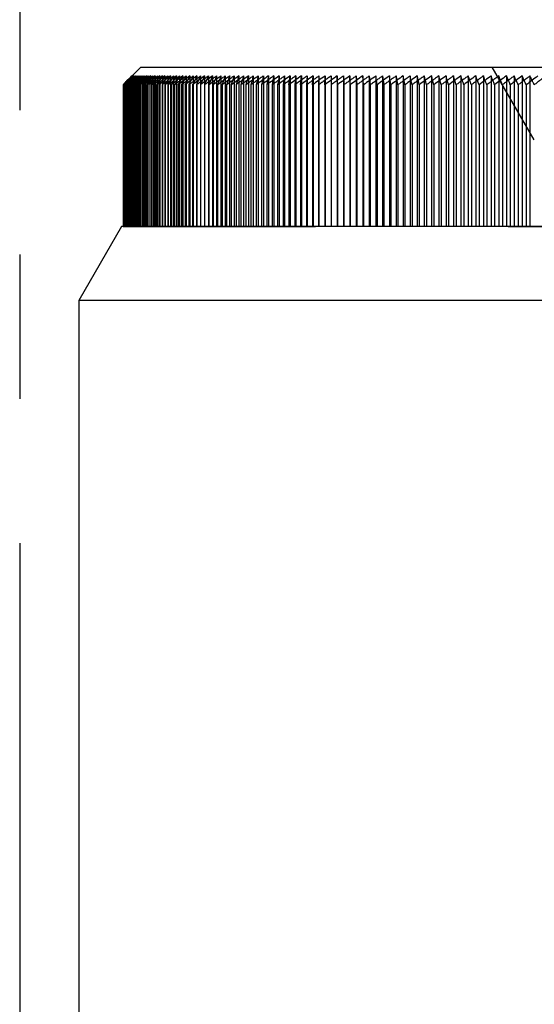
# Model space of a CAD drawing. Header units: millimetres. Extents: x 401 to 599, y 337 to 663.
# Tile 6 of 8: x 500 to 517, y 569 to 602. Entities that reach past the tile are written whole.
import ezdxf

# ---------------------------------------------------------------- set-up
doc = ezdxf.new("R2010")
doc.units = ezdxf.units.MM
doc.header["$LTSCALE"] = 65.185185
doc.linetypes.add('CENTER', pattern=[0.6, 0.375, -0.075, 0.075, -0.075])
doc.linetypes.add('HIDDEN', pattern=[0.2, 0.1, -0.1])
for name, color, linetype in [('ACHSEN_S', 7, 'CONTINUOUS'), ('FASEN', 7, 'CONTINUOUS'), ('FLAECHEN', 7, 'CONTINUOUS'), ('KONST.EL_MIT_GEO', 7, 'CONTINUOUS')]:
    doc.layers.add(name, color=color, linetype=linetype)

msp = doc.modelspace()

# ---------------------------------------------------------------- linework, layer by layer
at = {"layer": 'ACHSEN_S', "color": 2, "linetype": 'CENTER'}
msp.add_line((500, 662.75), (500, 337.25), dxfattribs=at)
at = {"layer": 'FASEN', "color": 7, "linetype": 'Continuous'}
for p, q in [((503.443, 595.25), (502, 592.75)), ((550.557, 595.25), (503.443, 595.25)), ((552, 592.75), (502, 592.75))]:
    msp.add_line(p, q, dxfattribs=at)
at = {"layer": 'FLAECHEN', "color": 7, "linetype": 'Continuous'}
msp.add_line((502, 592.75), (502, 543.322), dxfattribs=at)
at = {"layer": 'KONST.EL_MIT_GEO', "color": 8, "linetype": 'HIDDEN'}
for p, q in [((503.821, 600.371), (503.653, 600.203)), ((503.802, 600.352), (503.702, 600.252)), ((503.806, 600.352), (503.709, 600.252)), ((503.825, 600.352), (503.73, 600.252)), ((503.753, 600.302), (503.802, 600.352)), ((503.859, 600.352), (503.767, 600.252)), ((503.802, 600.352), (503.802, 595.25)), ((503.814, 600.352), (503.814, 595.25)), ((503.825, 600.352), (503.825, 595.25)), ((503.84, 600.352), (503.84, 595.25)), ((503.859, 600.352), (503.859, 595.25)), ((503.907, 600.352), (503.863, 600.302)), ((503.881, 600.352), (503.881, 595.25)), ((503.971, 600.352), (503.884, 600.252)), ((503.907, 600.352), (503.907, 595.25)), ((503.937, 600.352), (503.937, 595.25)), ((504.05, 600.352), (503.966, 600.252)), ((503.971, 600.352), (503.971, 595.25)), ((504.008, 600.352), (504.008, 595.25)), ((504.05, 600.352), (504.05, 595.25)), ((504.143, 600.352), (504.062, 600.252)), ((504.094, 600.352), (504.094, 595.25)), ((504.143, 600.352), (504.143, 595.25)), ((504.251, 600.352), (504.173, 600.252)), ((504.195, 600.352), (504.195, 595.25)), ((504.251, 600.352), (504.251, 595.25)), ((504.374, 600.352), (504.299, 600.252)), ((504.311, 600.352), (504.311, 595.25)), ((504.374, 600.352), (504.374, 600.051)), ((504.512, 600.352), (504.44, 600.252)), ((504.441, 600.352), (504.441, 595.25)), ((504.512, 600.352), (504.512, 595.25)), ((504.586, 600.352), (504.586, 595.25)), ((504.664, 600.352), (504.595, 600.252)), ((504.664, 600.352), (504.664, 595.25)), ((504.745, 600.352), (504.745, 595.25)), ((504.83, 600.352), (504.765, 600.252)), ((504.83, 600.352), (504.83, 595.25)), ((504.919, 600.352), (504.919, 595.25)), ((505.011, 600.352), (504.949, 600.252)), ((505.011, 600.352), (505.011, 595.25)), ((505.107, 600.352), (505.107, 595.25)), ((505.207, 600.352), (505.147, 600.252)), ((505.207, 600.352), (505.207, 595.25)), ((505.309, 600.352), (505.309, 595.25)), ((505.416, 600.352), (505.36, 600.252)), ((505.416, 600.352), (505.416, 595.25)), ((505.526, 600.352), (505.526, 595.25)), ((505.639, 600.352), (505.586, 600.252)), ((505.639, 600.352), (505.639, 595.25)), ((505.756, 600.352), (505.756, 595.25)), ((505.876, 600.352), (505.827, 600.252)), ((505.876, 600.352), (505.876, 595.25)), ((506, 600.352), (506, 595.25)), ((506.127, 600.352), (506.081, 600.252)), ((506.127, 600.352), (506.124, 600.051)), ((506.257, 600.352), (506.257, 595.25)), ((506.391, 600.352), (506.348, 600.252)), ((506.391, 600.352), (506.391, 595.25)), ((506.528, 600.352), (506.528, 595.25)), ((506.669, 600.352), (506.629, 600.252)), ((506.669, 600.352), (506.669, 595.25)), ((506.812, 600.352), (506.812, 595.25)), ((506.959, 600.352), (506.923, 600.252)), ((506.959, 600.352), (506.959, 595.25)), ((507.109, 600.352), (507.109, 595.25)), ((507.263, 600.352), (507.231, 600.252)), ((507.263, 600.352), (507.263, 595.25)), ((507.42, 600.352), (507.42, 595.25)), ((507.579, 600.352), (507.551, 600.252)), ((507.579, 600.352), (507.579, 595.25)), ((507.742, 600.352), (507.742, 595.25)), ((507.908, 600.352), (507.883, 600.252)), ((507.908, 600.352), (507.908, 595.25)), ((508.077, 600.352), (508.077, 595.25)), ((508.25, 600.352), (508.206, 600.152)), ((508.25, 600.352), (508.25, 595.25)), ((508.425, 600.352), (508.425, 595.25)), ((508.603, 600.352), (508.603, 595.25)), ((508.784, 600.352), (508.784, 595.25)), ((508.969, 600.352), (508.924, 600.051)), ((508.969, 600.352), (508.969, 595.25)), ((509.156, 600.352), (509.156, 595.25)), ((509.346, 600.352), (509.312, 600.051)), ((509.346, 600.352), (509.346, 595.25)), ((509.539, 600.352), (509.539, 595.25)), ((509.734, 600.352), (509.711, 600.051)), ((509.734, 600.352), (509.734, 595.25)), ((509.933, 600.352), (509.933, 595.25)), ((510.134, 600.352), (510.122, 600.051)), ((510.134, 600.352), (510.134, 595.25)), ((510.338, 600.352), (510.338, 595.25)), ((510.544, 600.352), (510.543, 600.051)), ((510.544, 600.352), (510.544, 595.25)), ((510.966, 600.352), (510.966, 595.25)), ((510.966, 600.352), (510.975, 600.051)), ((511.397, 600.352), (511.397, 595.25)), ((511.397, 600.352), (511.417, 600.051)), ((511.839, 600.352), (511.839, 595.25)), ((511.839, 600.352), (511.87, 600.051)), ((512.29, 600.352), (512.29, 595.25)), ((512.29, 600.352), (512.332, 600.051)), ((512.751, 600.352), (512.751, 595.25)), ((513.222, 600.352), (513.222, 595.25)), ((513.701, 600.352), (513.701, 595.25)), ((514.189, 600.352), (514.189, 595.25)), ((514.685, 600.352), (514.685, 595.25)), ((515.189, 600.352), (515.189, 595.25)), ((515.7, 600.352), (515.7, 595.25)), ((517.425, 598.182), (516, 600.65)), ((516.219, 600.352), (516.219, 595.25)), ((516.745, 600.352), (516.745, 595.25)), ((517.278, 600.352), (517.278, 595.25)), ((503.513, 600.062), (503.502, 600.051)), ((503.505, 600.051), (503.605, 600.152)), ((503.53, 600.079), (503.513, 600.062)), ((503.535, 600.074), (503.513, 600.051)), ((503.513, 600.051), (503.513, 595.25)), ((503.524, 600.051), (503.621, 600.152)), ((503.552, 600.102), (503.53, 600.079)), ((503.562, 600.102), (503.535, 600.074)), ((503.548, 600.06), (503.54, 600.051)), ((503.54, 600.051), (503.54, 595.25)), ((503.572, 600.085), (503.548, 600.06)), ((503.586, 600.136), (503.552, 600.102)), ((503.559, 600.051), (503.653, 600.152)), ((503.611, 600.152), (503.562, 600.102)), ((503.587, 600.102), (503.572, 600.085)), ((503.593, 600.064), (503.581, 600.051)), ((503.581, 600.051), (503.581, 595.25)), ((503.626, 600.176), (503.586, 600.136)), ((503.635, 600.152), (503.587, 600.102)), ((503.628, 600.102), (503.593, 600.064)), ((503.605, 600.152), (503.654, 600.203)), ((503.608, 600.051), (503.699, 600.152)), ((503.66, 600.202), (503.611, 600.152)), ((503.621, 600.152), (503.633, 600.165)), ((503.653, 600.203), (503.626, 600.176)), ((503.659, 600.136), (503.628, 600.102)), ((503.633, 600.165), (503.67, 600.203)), ((503.683, 600.202), (503.635, 600.152)), ((503.653, 600.068), (503.638, 600.051)), ((503.638, 600.051), (503.638, 595.25)), ((503.702, 600.252), (503.653, 600.203)), ((503.683, 600.102), (503.653, 600.068)), ((503.654, 600.203), (503.704, 600.253)), ((503.674, 600.152), (503.659, 600.136)), ((503.709, 600.252), (503.66, 600.202)), ((503.672, 600.051), (503.761, 600.152)), ((503.72, 600.202), (503.674, 600.152)), ((503.73, 600.252), (503.683, 600.202)), ((503.728, 600.152), (503.683, 600.102)), ((503.704, 600.253), (503.753, 600.302)), ((503.728, 600.071), (503.71, 600.051)), ((503.71, 600.051), (503.71, 595.25)), ((503.767, 600.252), (503.72, 600.202)), ((503.773, 600.202), (503.728, 600.152)), ((503.754, 600.102), (503.728, 600.071)), ((503.752, 600.051), (503.838, 600.152)), ((503.798, 600.152), (503.754, 600.102)), ((503.818, 600.252), (503.773, 600.202)), ((503.841, 600.202), (503.798, 600.152)), ((503.817, 600.075), (503.798, 600.051)), ((503.798, 600.051), (503.798, 595.25)), ((503.84, 600.102), (503.817, 600.075)), ((503.863, 600.302), (503.818, 600.252)), ((503.882, 600.152), (503.84, 600.102)), ((503.884, 600.252), (503.841, 600.202)), ((503.847, 600.051), (503.93, 600.152)), ((503.924, 600.202), (503.882, 600.152)), ((503.922, 600.078), (503.9, 600.051)), ((503.9, 600.051), (503.9, 595.25)), ((503.971, 600.139), (503.922, 600.078)), ((503.966, 600.252), (503.924, 600.202)), ((503.981, 600.152), (503.971, 600.139)), ((504.022, 600.202), (503.981, 600.152)), ((504.041, 600.082), (504.017, 600.051)), ((504.017, 600.051), (504.017, 595.25)), ((504.062, 600.252), (504.022, 600.202)), ((504.095, 600.152), (504.041, 600.082)), ((504.134, 600.202), (504.095, 600.152)), ((504.173, 600.252), (504.134, 600.202)), ((504.174, 600.085), (504.149, 600.051)), ((504.149, 600.051), (504.149, 595.25)), ((504.224, 600.152), (504.174, 600.085)), ((504.322, 600.088), (504.295, 600.051)), ((504.295, 600.051), (504.295, 595.25)), ((504.368, 600.152), (504.322, 600.088)), ((504.484, 600.091), (504.457, 600.051)), ((504.457, 600.051), (504.457, 595.25)), ((504.526, 600.152), (504.484, 600.091)), ((504.595, 600.252), (504.526, 600.152)), ((504.661, 600.094), (504.633, 600.051)), ((504.633, 600.051), (504.633, 595.25)), ((504.699, 600.152), (504.661, 600.094)), ((504.765, 600.252), (504.699, 600.152)), ((504.851, 600.096), (504.823, 600.051)), ((504.823, 600.051), (504.823, 595.25)), ((504.886, 600.152), (504.851, 600.096)), ((504.949, 600.252), (504.886, 600.152)), ((505.056, 600.098), (505.028, 600.051)), ((505.028, 600.051), (505.028, 595.25)), ((505.088, 600.152), (505.056, 600.098)), ((505.147, 600.252), (505.088, 600.152)), ((505.274, 600.1), (505.247, 600.051)), ((505.247, 600.051), (505.247, 595.25)), ((505.304, 600.152), (505.274, 600.1)), ((505.36, 600.252), (505.304, 600.152)), ((505.506, 600.101), (505.48, 600.051)), ((505.48, 600.051), (505.48, 595.25)), ((505.533, 600.152), (505.506, 600.101)), ((505.586, 600.252), (505.533, 600.152)), ((505.752, 600.102), (505.727, 600.051)), ((505.727, 600.051), (505.727, 595.25)), ((505.777, 600.152), (505.752, 600.102)), ((505.827, 600.252), (505.777, 600.152)), ((506.011, 600.102), (505.988, 600.051)), ((505.988, 600.051), (505.988, 595.25)), ((506.035, 600.152), (506.011, 600.102)), ((506.081, 600.252), (506.035, 600.152)), ((506.284, 600.102), (506.263, 600.051)), ((506.263, 600.051), (506.263, 595.25)), ((506.306, 600.152), (506.284, 600.102)), ((506.348, 600.252), (506.306, 600.152)), ((506.57, 600.102), (506.55, 600.051)), ((506.55, 600.051), (506.55, 595.25)), ((506.59, 600.152), (506.57, 600.102)), ((506.629, 600.252), (506.59, 600.152)), ((506.87, 600.102), (506.852, 600.051)), ((506.852, 600.051), (506.852, 595.25)), ((506.888, 600.152), (506.87, 600.102)), ((506.923, 600.252), (506.888, 600.152)), ((507.198, 600.152), (507.166, 600.051)), ((507.166, 600.051), (507.166, 595.25)), ((507.231, 600.252), (507.198, 600.152)), ((507.522, 600.152), (507.493, 600.051)), ((507.493, 600.051), (507.493, 595.25)), ((507.551, 600.252), (507.522, 600.152)), ((507.858, 600.152), (507.832, 600.051)), ((507.832, 600.051), (507.832, 595.25)), ((507.883, 600.252), (507.858, 600.152)), ((508.206, 600.152), (508.184, 600.051)), ((508.184, 600.051), (508.184, 595.25)), ((508.548, 600.051), (508.548, 595.25)), ((508.924, 600.051), (508.924, 595.25)), ((509.312, 600.051), (509.312, 595.25)), ((509.711, 600.051), (509.711, 595.25)), ((510.122, 600.051), (510.122, 595.25)), ((510.975, 600.051), (510.975, 595.25)), ((511.417, 600.051), (511.417, 595.25)), ((511.87, 600.051), (511.87, 595.25)), ((512.332, 600.051), (512.332, 595.25)), ((512.804, 600.051), (512.804, 595.25)), ((513.285, 600.051), (513.285, 595.25)), ((513.774, 600.051), (513.774, 595.25)), ((514.273, 600.051), (514.273, 595.25)), ((514.779, 600.051), (514.779, 595.25)), ((515.294, 600.051), (515.294, 595.25)), ((515.816, 600.051), (515.816, 595.25)), ((516.345, 600.051), (516.345, 595.25)), ((516.881, 600.051), (516.881, 595.25)), ((503.502, 595.25), (550.495, 595.25))]:
    msp.add_line(p, q, dxfattribs=at)
at = {"layer": 'KONST.EL_MIT_GEO', "color": 7, "linetype": 'Continuous'}
for p, q in [((503.814, 600.352), (503.711, 600.252)), ((503.718, 600.253), (503.814, 600.352)), ((503.84, 600.352), (503.735, 600.252)), ((503.747, 600.253), (503.84, 600.352)), ((503.881, 600.352), (503.774, 600.252)), ((503.79, 600.253), (503.881, 600.352)), ((504.1, 600.65), (503.821, 600.371)), ((503.937, 600.352), (503.828, 600.252)), ((503.849, 600.253), (503.937, 600.352)), ((504.008, 600.352), (503.897, 600.252)), ((503.923, 600.253), (504.008, 600.352)), ((504.094, 600.352), (503.981, 600.252)), ((504.012, 600.253), (504.094, 600.352)), ((504.195, 600.352), (504.079, 600.252)), ((504.1, 600.65), (549.9, 600.65)), ((504.116, 600.253), (504.195, 600.352)), ((504.311, 600.352), (504.193, 600.252)), ((504.235, 600.253), (504.311, 600.352)), ((504.441, 600.352), (504.321, 600.252)), ((504.368, 600.253), (504.441, 600.352)), ((504.586, 600.352), (504.464, 600.252)), ((504.516, 600.253), (504.586, 600.352)), ((504.745, 600.352), (504.622, 600.252)), ((504.678, 600.253), (504.745, 600.352)), ((504.919, 600.352), (504.794, 600.252)), ((504.855, 600.253), (504.919, 600.352)), ((505.107, 600.352), (504.981, 600.252)), ((505.046, 600.253), (505.107, 600.352)), ((505.309, 600.352), (505.196, 600.264)), ((505.252, 600.253), (505.309, 600.352)), ((505.471, 600.253), (505.526, 600.352)), ((509.117, 600.051), (509.156, 600.352)), ((509.51, 600.051), (509.539, 600.352)), ((509.915, 600.051), (509.933, 600.352)), ((510.331, 600.051), (510.338, 600.352)), ((510.754, 600.352), (510.754, 595.25)), ((510.758, 600.051), (510.754, 600.352)), ((511.18, 600.352), (511.18, 595.25)), ((511.195, 600.051), (511.18, 600.352)), ((511.617, 600.352), (511.617, 595.25)), ((511.642, 600.051), (511.617, 600.352)), ((512.063, 600.352), (512.063, 595.25)), ((512.1, 600.051), (512.063, 600.352)), ((512.52, 600.352), (512.52, 595.25)), ((512.567, 600.051), (512.52, 600.352)), ((512.985, 600.352), (512.985, 595.25)), ((513.46, 600.352), (513.46, 595.25)), ((513.944, 600.352), (513.944, 595.25)), ((514.436, 600.352), (514.436, 595.25)), ((514.936, 600.352), (514.936, 595.25)), ((515.444, 600.352), (515.444, 595.25)), ((515.959, 600.352), (515.959, 595.25)), ((516.481, 600.352), (516.481, 595.25)), ((517.011, 600.352), (517.011, 595.25)), ((503.515, 600.06), (503.505, 600.051)), ((503.505, 600.051), (503.505, 595.25)), ((503.532, 600.077), (503.515, 600.06)), ((503.542, 600.068), (503.524, 600.051)), ((503.524, 600.051), (503.524, 595.25)), ((503.557, 600.102), (503.532, 600.077)), ((503.568, 600.093), (503.542, 600.068)), ((503.608, 600.152), (503.557, 600.102)), ((503.585, 600.076), (503.559, 600.051)), ((503.559, 600.051), (503.559, 595.25)), ((503.577, 600.102), (503.568, 600.093)), ((503.643, 600.165), (503.577, 600.102)), ((503.613, 600.102), (503.585, 600.076)), ((503.66, 600.202), (503.608, 600.152)), ((503.643, 600.083), (503.608, 600.051)), ((503.608, 600.051), (503.608, 595.25)), ((503.661, 600.147), (503.613, 600.102)), ((503.683, 600.202), (503.643, 600.165)), ((503.663, 600.102), (503.643, 600.083)), ((503.653, 600.152), (503.7, 600.203)), ((503.711, 600.252), (503.66, 600.202)), ((503.72, 600.202), (503.661, 600.147)), ((503.738, 600.17), (503.663, 600.102)), ((503.67, 600.203), (503.718, 600.253)), ((503.716, 600.09), (503.672, 600.051)), ((503.672, 600.051), (503.672, 595.25)), ((503.735, 600.252), (503.683, 600.202)), ((503.7, 600.203), (503.747, 600.253)), ((503.729, 600.102), (503.716, 600.09)), ((503.774, 600.252), (503.72, 600.202)), ((503.773, 600.202), (503.738, 600.17)), ((503.805, 600.098), (503.752, 600.051)), ((503.752, 600.051), (503.752, 595.25)), ((503.761, 600.152), (503.805, 600.203)), ((503.828, 600.252), (503.773, 600.202)), ((503.805, 600.203), (503.849, 600.253)), ((503.867, 600.152), (503.805, 600.098)), ((503.838, 600.152), (503.881, 600.203)), ((503.905, 600.102), (503.847, 600.051)), ((503.847, 600.051), (503.847, 595.25)), ((503.881, 600.203), (503.923, 600.253)), ((503.963, 600.152), (503.905, 600.102)), ((503.93, 600.152), (503.971, 600.203)), ((503.956, 600.051), (504.036, 600.152)), ((504.016, 600.102), (503.956, 600.051)), ((503.956, 600.051), (503.956, 595.25)), ((503.971, 600.203), (504.012, 600.253)), ((504.036, 600.152), (504.076, 600.203)), ((504.076, 600.203), (504.116, 600.253)), ((504.081, 600.051), (504.158, 600.152)), ((504.141, 600.102), (504.081, 600.051)), ((504.081, 600.051), (504.081, 595.25)), ((504.22, 600.051), (504.294, 600.152)), ((504.281, 600.102), (504.22, 600.051)), ((504.22, 600.051), (504.22, 595.25)), ((504.374, 600.051), (504.445, 600.152)), ((504.436, 600.102), (504.374, 600.051)), ((504.374, 600.051), (504.374, 595.25)), ((504.543, 600.051), (504.611, 600.152)), ((504.654, 600.14), (504.543, 600.051)), ((504.543, 600.051), (504.543, 595.25)), ((504.726, 600.051), (504.791, 600.152)), ((504.847, 600.147), (504.726, 600.051)), ((504.726, 600.051), (504.726, 595.25)), ((504.924, 600.051), (504.985, 600.152)), ((505.053, 600.152), (504.924, 600.051)), ((504.924, 600.051), (504.924, 595.25)), ((505.136, 600.051), (505.194, 600.152)), ((505.266, 600.152), (505.136, 600.051)), ((505.136, 600.051), (505.136, 595.25)), ((505.362, 600.051), (505.417, 600.152)), ((505.494, 600.152), (505.362, 600.051)), ((505.362, 600.051), (505.362, 595.25)), ((505.763, 600.173), (505.602, 600.051)), ((505.602, 600.051), (505.654, 600.152)), ((505.602, 600.051), (505.602, 595.25)), ((506.027, 600.18), (505.856, 600.051)), ((505.856, 600.051), (505.856, 595.25)), ((506.124, 600.051), (506.124, 595.25)), ((506.405, 600.051), (506.405, 595.25)), ((506.699, 600.051), (506.699, 595.25)), ((507.007, 600.051), (507.007, 595.25)), ((507.328, 600.051), (507.328, 595.25)), ((507.661, 600.051), (507.661, 595.25)), ((508.007, 600.051), (508.007, 595.25)), ((508.365, 600.051), (508.365, 595.25)), ((508.735, 600.051), (508.735, 595.25)), ((509.117, 600.051), (509.117, 595.25)), ((509.51, 600.051), (509.51, 595.25)), ((509.915, 600.051), (509.915, 595.25)), ((510.331, 600.051), (510.331, 595.25)), ((510.758, 600.051), (510.758, 595.25)), ((511.195, 600.051), (511.195, 595.25)), ((511.642, 600.051), (511.642, 595.25)), ((512.1, 600.051), (512.1, 595.25)), ((512.567, 600.051), (512.567, 595.25)), ((513.043, 600.051), (513.043, 595.25)), ((513.528, 600.051), (513.528, 595.25)), ((514.022, 600.051), (514.022, 595.25)), ((514.525, 600.051), (514.525, 595.25)), ((515.036, 600.051), (515.036, 595.25)), ((515.554, 600.051), (515.554, 595.25)), ((516.08, 600.051), (516.08, 595.25)), ((516.612, 600.051), (516.612, 595.25)), ((517.152, 600.051), (517.152, 595.25))]:
    msp.add_line(p, q, dxfattribs=at)
at = {"layer": 'KONST.EL_MIT_GEO', "color": 8, "linetype": 'HIDDEN'}
for centre, radius, start, end in [((551.668, 551.679), 68.262, 134.51844, 134.87802), ((551.711, 550.478), 69.141, 133.83485, 134.19422), ((551.793, 549.282), 70.041, 133.18592, 133.5449), ((551.91, 548.095), 70.958, 132.57034, 132.92879), ((552.06, 546.919), 71.886, 131.98689, 132.34468), ((552.238, 545.759), 72.819, 131.43439, 131.79141), ((552.444, 544.615), 73.753, 130.91171, 131.26788), ((552.673, 543.493), 74.683, 130.41778, 130.77304), ((552.924, 542.393), 75.606, 129.95159, 130.3059), ((553.194, 541.321), 76.516, 129.5122, 129.86553), ((553.483, 540.277), 77.41, 129.09871, 129.45103), ((553.788, 539.265), 78.284, 128.71026, 129.06157), ((554.108, 538.288), 79.135, 128.34608, 128.69638), ((554.44, 537.348), 79.959, 128.00542, 128.35473), ((554.785, 536.447), 80.754, 127.68759, 128.03593), ((555.141, 535.588), 81.516, 127.39195, 127.73935), ((555.506, 534.772), 82.242, 127.1179, 127.4644), ((555.879, 534.003), 82.93, 126.8649, 127.21053), ((556.26, 533.282), 83.578, 126.63244, 126.97725), ((556.648, 532.611), 84.183, 126.42006, 126.7641), ((557.041, 531.992), 84.743, 126.22733, 126.57066), ((557.44, 531.426), 85.256, 126.05388, 126.39655), ((557.843, 530.914), 85.72, 125.89936, 126.24144), ((558.249, 530.459), 86.135, 125.76347, 126.10502), ((558.658, 530.061), 86.498, 125.64594, 125.98703), ((559.07, 529.721), 86.808, 125.54655, 125.88724), ((559.484, 529.441), 87.064, 125.46509, 125.80545), ((643.981, 575.465), 137.646, 169.58346, 169.71073), ((559.899, 529.22), 87.266, 125.40142, 125.74152), ((560.315, 529.06), 87.413, 125.35541, 125.69532), ((560.732, 528.96), 87.504, 125.32696, 125.66676), ((561.15, 528.922), 87.539, 125.31603, 125.65578), ((561.567, 528.945), 87.518, 125.32259, 125.66237), ((561.984, 529.029), 87.441, 125.34665, 125.68653), ((562.4, 529.174), 87.308, 125.38827, 125.72831), ((562.816, 529.38), 87.12, 125.44752, 125.7878), ((563.231, 529.646), 86.877, 125.52451, 125.86511), ((370.903, 575.541), 144.002, 9.79992, 9.92139), ((563.646, 529.971), 86.58, 125.6194, 125.96038), ((393.838, 575.216), 122.001, 11.74551, 11.88983), ((564.059, 530.354), 86.23, 125.73237, 126.0738), ((409.984, 574.833), 106.81, 13.65675, 13.82285), ((564.472, 530.795), 85.829, 125.86365, 126.20559), ((421.932, 574.392), 95.84, 15.52916, 15.71587), ((564.884, 531.293), 85.376, 126.01348, 126.35601), ((431.104, 573.895), 87.668, 17.3588, 17.56487), ((565.295, 531.845), 84.875, 126.18217, 126.52534), ((438.349, 573.343), 81.448, 19.14229, 19.36642), ((565.706, 532.451), 84.327, 126.37005, 126.71391), ((444.201, 572.737), 76.647, 20.87685, 21.11768), ((566.117, 533.11), 83.733, 126.57748, 126.92209), ((449.016, 572.08), 72.908, 22.56021, 22.8164), ((566.527, 533.818), 83.096, 126.80488, 127.1503), ((453.038, 571.371), 69.989, 24.19065, 24.46087), ((566.939, 534.576), 82.418, 127.0527, 127.39897), ((456.442, 570.615), 67.714, 25.76696, 26.04989), ((567.351, 535.38), 81.701, 127.32143, 127.6686), ((553.821, 563.043), 61.943, 143.0796, 143.19551), ((554.582, 564.108), 61.811, 144.21437, 144.32885)]:
    msp.add_arc(centre, radius, start, end, dxfattribs=at)
at = {"layer": 'KONST.EL_MIT_GEO', "color": 7, "linetype": 'Continuous'}
for centre, radius, start, end in [((554.248, 536.82), 80.064, 127.48471, 127.71905), ((554.608, 535.991), 80.801, 127.20008, 127.4338), ((542.769, 581.298), 41.63, 152.7613, 153.0702), ((554.89, 535.322), 81.358, 126.9366, 127.14533), ((567.671, 570.782), 68.394, 154.38307, 154.66269), ((555.245, 534.615), 81.983, 126.69402, 126.89503), ((556.316, 533.002), 83.755, 126.47327, 126.81801), ((570.951, 571.527), 70.825, 155.98413, 156.25073), ((556.707, 532.357), 84.337, 126.27088, 126.61487), ((574.909, 572.223), 73.94, 157.64019, 157.89244), ((557.102, 531.764), 84.874, 126.08793, 126.43124), ((579.736, 572.869), 77.931, 159.34993, 159.5865), ((557.503, 531.226), 85.362, 125.92408, 126.26676), ((585.701, 573.462), 83.064, 161.1115, 161.33104), ((557.907, 530.743), 85.802, 125.77899, 126.12111), ((593.195, 574.001), 89.732, 162.92251, 163.12368), ((558.315, 530.316), 86.19, 125.65239, 125.99401), ((602.82, 574.484), 98.534, 164.77998, 164.96149), ((558.725, 529.948), 86.527, 125.54402, 125.8852), ((615.535, 574.911), 110.428, 166.68033, 166.84095), ((559.138, 529.638), 86.81, 125.45367, 125.79449), ((632.986, 575.28), 127.059, 168.61944, 168.75801), ((559.553, 529.387), 87.039, 125.38117, 125.72169), ((658.237, 575.59), 151.49, 170.59257, 170.70808), ((559.968, 529.197), 87.214, 125.32637, 125.66667), ((560.385, 529.067), 87.332, 125.28917, 125.62932), ((560.802, 528.998), 87.396, 125.2695, 125.60957), ((561.219, 528.991), 87.403, 125.26731, 125.60737), ((561.636, 529.044), 87.354, 125.28261, 125.62274), ((562.053, 529.159), 87.249, 125.31542, 125.65568), ((562.47, 529.334), 87.088, 125.36581, 125.70628), ((562.885, 529.569), 86.873, 125.43387, 125.77462), ((563.3, 529.865), 86.603, 125.51975, 125.86084), ((383.102, 575.363), 132.266, 10.75736, 10.89026), ((563.714, 530.219), 86.279, 125.62359, 125.9651), ((402.256, 575.009), 114.055, 12.68312, 12.83833), ((564.128, 530.631), 85.904, 125.74562, 126.0876), ((416.108, 574.596), 101.169, 14.57239, 14.74878), ((564.54, 531.1), 85.477, 125.88606, 126.22859), ((426.562, 574.127), 91.703, 16.42096, 16.61733), ((564.952, 531.625), 85, 126.04519, 126.38833), ((434.71, 573.602), 84.568, 18.22519, 18.44026), ((565.363, 532.204), 84.476, 126.22333, 126.56715), ((441.221, 573.022), 79.094, 19.982, 20.21444), ((565.774, 532.835), 83.905, 126.42083, 126.76537), ((446.531, 572.39), 74.847, 21.68887, 21.93733), ((566.185, 533.519), 83.29, 126.63808, 126.9834), ((450.935, 571.706), 71.533, 23.34382, 23.60695), ((566.596, 534.251), 82.632, 126.87551, 127.22166), ((454.638, 570.973), 68.945, 24.94537, 25.22186), ((567.008, 535.031), 81.935, 127.13359, 127.48062), ((525.992, 580.05), 30.018, 137.6993, 137.9581), ((552.063, 546.332), 72.301, 131.774, 131.9529), ((551.897, 545.587), 72.693, 131.23599, 131.35573), ((552.114, 544.462), 73.619, 130.72765, 130.84709), ((552.708, 542.94), 75.09, 130.24793, 130.42553), ((552.968, 541.855), 76.005, 129.79508, 129.97219), ((527.151, 582.692), 28.871, 142.5364, 142.7872), ((553.246, 540.798), 76.906, 129.36855, 129.54517), ((527.549, 583.191), 28.783, 143.6459, 143.8939), ((553.542, 539.771), 77.789, 128.96749, 129.14361), ((528.018, 583.677), 28.759, 144.8061, 145.0508), ((528.568, 584.15), 28.81, 146.0185, 146.2592), ((553.576, 539.125), 78.206, 128.59077, 128.72204), ((529.21, 584.607), 28.948, 147.2841, 147.5202), ((553.855, 538.229), 78.966, 128.23821, 128.36132), ((529.959, 585.048), 29.186, 148.6041, 148.8349), ((554.123, 537.404), 79.657, 127.89526, 128.02599), ((530.832, 585.471), 29.544, 149.9791, 150.204), ((531.851, 585.876), 30.043, 151.4099, 151.628)]:
    msp.add_arc(centre, radius, start, end, dxfattribs=at)

doc.saveas('drawing.dxf')
